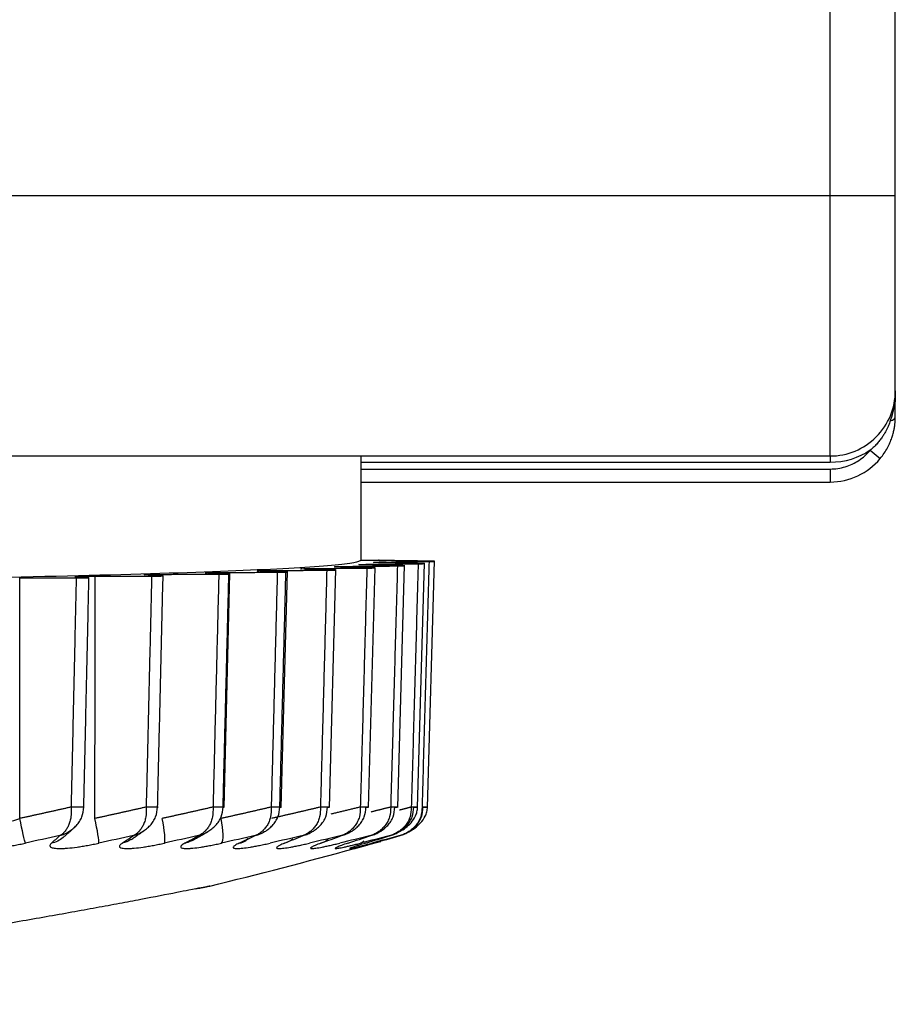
# Model space of a CAD drawing. Header units: millimetres. Extents: x 4 to 205, y 5 to 292.
# Tile 79 of 108: x 183.59 to 186.95, y 172.87 to 176.65. Entities that reach past the tile are written whole.
import ezdxf

# ---------------------------------------------------------------- set-up
doc = ezdxf.new("R2010")
doc.units = ezdxf.units.MM
doc.layers.add('1', color=7, linetype='CONTINUOUS')

msp = doc.modelspace()

# ---------------------------------------------------------------- linework, layer by layer
at = {"layer": '1', "color": 27, "linetype": 'CONTINUOUS'}
for p, q in [((186.7047, 175.977), (186.7047, 186.7699)), ((186.9547, 175.977), (186.9547, 186.7699)), ((171.4547, 175.977), (186.7047, 175.977)), ((186.7047, 175.977), (186.9547, 175.977)), ((186.7047, 174.977), (186.7047, 175.977)), ((186.9547, 175.227), (186.9547, 175.977)), ((186.8583, 174.9989), (186.8966, 174.9669)), ((171.4547, 174.977), (186.7047, 174.977)), ((186.7047, 174.952), (184.9047, 174.952)), ((186.7047, 174.977), (186.7047, 174.952)), ((184.9047, 174.927), (186.7047, 174.927)), ((186.7047, 174.927), (186.7047, 174.877)), ((184.9047, 174.877), (186.7047, 174.877)), ((185.1211, 173.6287), (185.1477, 174.566)), ((185.1591, 173.6288), (185.186, 174.5743)), ((184.598, 173.6284), (184.6215, 174.5338)), ((184.7831, 173.6284), (184.8075, 174.5416)), ((184.9326, 173.6285), (184.9578, 174.5496)), ((185.0455, 173.6286), (185.0714, 174.5577)), ((184.3785, 173.6283), (184.4008, 174.5263))]:
    msp.add_line(p, q, dxfattribs=at)
for centre, radius, start, end in [((186.7047, 175.227), 0.25, 270, 0.0001), ((186.7047, 175.127), 0.25, 270, 320.1616), ((178.9547, 195.177), 22.5, 283.80597, 285.26759)]:
    msp.add_arc(centre, radius, start, end, dxfattribs=at)
at = {"layer": '1', "color": 27, "linetype": 'CONTINUOUS', "extrusion": (-2.28168e-15, -2.95823e-30, -1)}
msp.add_arc((-186.7047, 175.227), 0.275, 236.0216, 270, dxfattribs=at)
at = {"layer": '1', "color": 27, "linetype": 'CONTINUOUS'}
for centre, ratio, start_param, end_param in [((186.9047, 175.1854), 0.499485, 2.746632, 3.141587), ((186.9047, 175.127), 0.387835, 2.230514, 3.14158)]:
    msp.add_ellipse(centre, major_axis=(-0.05, 0), ratio=ratio, start_param=start_param, end_param=end_param, dxfattribs=at)
for points, degree in [([(186.9547, 175.227), (186.9547, 175.2196), (186.9542, 175.2036), (186.9523, 175.1854), (186.9508, 175.1758)], 3), ([(186.9544, 175.2062), (186.9544, 175.2142)], 1), ([(186.9508, 175.1758), (186.9491, 175.1641), (186.9445, 175.1417), (186.9385, 175.1214), (186.9353, 175.1117)], 3), ([(186.9534, 175.1223), (186.9547, 175.1865)], 1), ([(186.9547, 175.2077), (186.9547, 175.2008), (186.9547, 175.1934), (186.9547, 175.1854)], 3), ([(186.9353, 175.1117), (186.9344, 175.109), (186.9325, 175.1034), (186.929, 175.0946), (186.9248, 175.0851), (186.9198, 175.0747), (186.9136, 175.0636), (186.9062, 175.0518), (186.8974, 175.0394), (186.8867, 175.0262), (186.8736, 175.0123), (186.8638, 175.0034), (186.8584, 174.999)], 3), ([(186.8966, 174.9669), (186.9024, 174.9738), (186.9128, 174.9878), (186.9253, 175.0087), (186.9346, 175.0283), (186.9415, 175.0463), (186.9465, 175.0629), (186.95, 175.0783), (186.9524, 175.0924), (186.9538, 175.1051), (186.9545, 175.1165), (186.9547, 175.1236), (186.9547, 175.127)], 3), ([(186.7047, 174.927), (186.7248, 174.927), (186.763, 174.9328), (186.8168, 174.9581), (186.8454, 174.9835), (186.8584, 174.999)], 3), ([(184.9047, 174.577), (184.9047, 174.7104), (184.9047, 174.8437), (184.9047, 174.977)], 3), ([(184.9047, 174.577), (184.971, 174.577)], 1), ([(184.971, 174.577), (184.9709, 174.577), (184.971, 174.577), (184.971, 174.577), (184.971, 174.577), (184.9711, 174.5769), (184.9712, 174.5769), (184.9712, 174.5769), (184.9714, 174.5769), (184.9715, 174.5769), (184.9716, 174.5768), (184.9718, 174.5768), (184.972, 174.5768), (184.9721, 174.5768), (184.9723, 174.5768), (184.9726, 174.5767), (184.9728, 174.5767), (184.973, 174.5767), (184.9733, 174.5767), (184.9736, 174.5767), (184.9739, 174.5766), (184.9742, 174.5766), (184.9745, 174.5766), (184.9748, 174.5766), (184.9752, 174.5766), (184.9756, 174.5766), (184.976, 174.5765), (184.9764, 174.5765), (184.9768, 174.5765), (184.9772, 174.5765), (184.9776, 174.5765), (184.9781, 174.5764), (184.9786, 174.5764), (184.979, 174.5764), (184.9795, 174.5764), (184.98, 174.5764), (184.9806, 174.5764), (184.9811, 174.5763), (184.9817, 174.5763), (184.9822, 174.5763), (184.9828, 174.5763), (184.9834, 174.5763), (184.984, 174.5763), (184.9846, 174.5762), (184.9852, 174.5762), (184.9859, 174.5762), (184.9865, 174.5762), (184.9872, 174.5762), (184.9879, 174.5762), (184.9886, 174.5761), (184.9893, 174.5761), (184.99, 174.5761), (184.9907, 174.5761), (184.9915, 174.5761), (184.9922, 174.5761), (184.993, 174.576), (184.9938, 174.576), (184.9945, 174.576), (184.9954, 174.576), (184.9962, 174.576), (184.997, 174.576), (184.9978, 174.576), (184.9987, 174.5759), (184.9995, 174.5759), (185.0004, 174.5759), (185.0008, 174.5759)], 2), ([(185.0008, 174.5759), (185.0004, 174.5759), (184.9995, 174.5759), (184.9987, 174.5759), (184.9978, 174.576), (184.997, 174.576), (184.9962, 174.576), (184.9953, 174.576), (184.9946, 174.576), (184.9938, 174.576), (184.993, 174.576), (184.9922, 174.5761), (184.9915, 174.5761), (184.9907, 174.5761), (184.99, 174.5761), (184.9893, 174.5761), (184.9886, 174.5761), (184.9879, 174.5762), (184.9872, 174.5762), (184.9865, 174.5762), (184.9859, 174.5762), (184.9852, 174.5762), (184.9846, 174.5762), (184.984, 174.5763), (184.9834, 174.5763), (184.9828, 174.5763), (184.9822, 174.5763), (184.9816, 174.5763), (184.9811, 174.5763), (184.9806, 174.5764), (184.98, 174.5764), (184.9795, 174.5764), (184.979, 174.5764), (184.9786, 174.5764), (184.9781, 174.5764), (184.9776, 174.5765), (184.9772, 174.5765), (184.9768, 174.5765), (184.9764, 174.5765), (184.976, 174.5765), (184.9756, 174.5766), (184.9752, 174.5766), (184.9749, 174.5766), (184.9745, 174.5766), (184.9742, 174.5766), (184.9739, 174.5766), (184.9736, 174.5767), (184.9733, 174.5767), (184.973, 174.5767), (184.9728, 174.5767), (184.9726, 174.5767), (184.9723, 174.5768), (184.9721, 174.5768), (184.9719, 174.5768), (184.9718, 174.5768), (184.9716, 174.5768), (184.9715, 174.5769), (184.9714, 174.5769), (184.9713, 174.5769), (184.9712, 174.5769), (184.9711, 174.5769), (184.971, 174.577), (184.971, 174.577), (184.971, 174.577), (184.971, 174.577), (184.971, 174.577)], 2), ([(185.1327, 174.565), (184.9771, 174.5676)], 1), ([(184.9872, 174.5699), (185.165, 174.5721)], 1), ([(185.1681, 174.5735), (185.0008, 174.5759)], 1), ([(185.165, 174.5721), (185.1381, 173.63)], 1), ([(184.3968, 174.5246), (184.312, 174.5281)], 1), ([(184.3708, 174.5301), (184.5827, 174.531)], 1), ([(184.6158, 174.5322), (184.5154, 174.5356)], 1), ([(184.5827, 174.531), (184.5593, 173.63)], 1), ([(184.565, 174.5377), (184.7725, 174.5388)], 1), ([(184.5924, 173.63), (184.6158, 174.5322)], 1), ([(184.7999, 174.5401), (184.6846, 174.5434)], 1), ([(184.7246, 174.5455), (184.9265, 174.5469)], 1), ([(184.7725, 174.5388), (184.7482, 173.63)], 1), ([(184.948, 174.5482), (184.8185, 174.5513)], 1), ([(184.8486, 174.5535), (185.0437, 174.5552)], 1), ([(184.9265, 174.5469), (184.9013, 173.63)], 1), ([(185.0591, 174.5565), (184.9162, 174.5594)], 1), ([(184.9363, 174.5616), (185.1233, 174.5636)], 1), ([(185.0437, 174.5552), (185.0178, 173.63)], 1), ([(185.1233, 174.5636), (185.0969, 173.63)], 1), ([(183.594, 173.5863), (183.5939, 174.5094)], 1), ([(183.5939, 174.5094), (183.8108, 174.5093)], 1), ([(183.8108, 174.5093), (183.7911, 173.63)], 1), ([(183.8598, 174.5104), (183.8074, 174.5141)], 1), ([(183.8401, 173.63), (183.8598, 174.5104)], 1), ([(183.8826, 173.5863), (183.8838, 174.5159)], 1), ([(183.8838, 174.5159), (184.1003, 174.5162)], 1), ([(184.1443, 174.5173), (184.0755, 174.5209)], 1), ([(184.1003, 174.5162), (184.0793, 173.63)], 1), ([(184.1233, 173.63), (184.1443, 174.5173)], 1), ([(184.1433, 174.5229), (184.3581, 174.5234)], 1), ([(184.3581, 174.5234), (184.3359, 173.63)], 1), ([(184.3746, 173.63), (184.3968, 174.5246)], 1), ([(183.7911, 173.63), (183.6929, 173.6077), (183.594, 173.5863)], 2), ([(183.8401, 173.63), (183.8474, 173.6293), (183.8215, 173.6293), (183.7911, 173.63)], 3), ([(184.0793, 173.63), (183.9812, 173.6077), (183.8826, 173.5863)], 2), ([(184.1233, 173.63), (184.1329, 173.6293), (184.1096, 173.6293), (184.0793, 173.63)], 3), ([(184.3359, 173.63), (184.2386, 173.6077), (184.1409, 173.5863)], 2), ([(184.3746, 173.63), (184.3864, 173.6293), (184.366, 173.6293), (184.3359, 173.63)], 3), ([(184.5593, 173.63), (184.4635, 173.6077), (184.3671, 173.5863)], 2), ([(184.5924, 173.63), (184.6065, 173.6293), (184.5889, 173.6293), (184.5593, 173.63)], 3), ([(184.7482, 173.63), (184.6543, 173.6077), (184.56, 173.5863)], 2), ([(184.7756, 173.63), (184.7917, 173.6293), (184.7772, 173.6293), (184.7482, 173.63)], 3), ([(184.9013, 173.63), (184.8449, 173.6162), (184.7882, 173.6028)], 2), ([(184.9228, 173.63), (184.9409, 173.6293), (184.9295, 173.6293), (184.9013, 173.63)], 3), ([(185.0178, 173.63), (184.9801, 173.6205), (184.9423, 173.6111)], 2), ([(185.0332, 173.63), (185.0532, 173.6293), (185.045, 173.6293), (185.0178, 173.63)], 3), ([(185.0969, 173.63), (185.0743, 173.624), (185.0516, 173.6181)], 2), ([(185.1062, 173.63), (185.1279, 173.6293), (185.1229, 173.6293), (185.0969, 173.63)], 3), ([(185.1412, 173.63), (185.1645, 173.6293), (185.1629, 173.6293), (185.1381, 173.63)], 3), ([(183.6156, 173.4916), (183.6134, 173.4991), (183.6039, 173.5411), (183.594, 173.5863)], 3), ([(183.8976, 173.4916), (183.899, 173.4991), (183.8924, 173.5411), (183.8826, 173.5863)], 3), ([(184.1492, 173.4916), (184.1541, 173.4991), (184.1504, 173.5411), (184.1409, 173.5863)], 3), ([(184.3687, 173.4916), (184.3772, 173.4991), (184.3765, 173.5411), (184.3671, 173.5863)], 3), ([(183.7609, 173.5131), (183.803, 173.5512)], 1), ([(183.7484, 173.5209), (183.7041, 173.5111), (183.6599, 173.5014), (183.6156, 173.4916)], 3), ([(183.7158, 173.4916), (183.7267, 173.5014), (183.7375, 173.5111), (183.7484, 173.5209)], 3), ([(183.7603, 173.5137), (183.7479, 173.5024), (183.7326, 173.4945), (183.7158, 173.4916)], 3), ([(184.0301, 173.5209), (183.986, 173.5111), (183.9418, 173.5014), (183.8976, 173.4916)], 3), ([(183.9875, 173.4916), (184.0017, 173.5014), (184.0159, 173.5111), (184.0301, 173.5209)], 3), ([(184.0212, 173.5052), (184.0733, 173.5412)], 1), ([(184.2806, 173.5209), (184.2368, 173.5111), (184.193, 173.5014), (184.1492, 173.4916)], 3), ([(184.2282, 173.4916), (184.2457, 173.5014), (184.2631, 173.5111), (184.2805, 173.5209)], 3), ([(184.2669, 173.5111), (184.2561, 173.5012), (184.2428, 173.4943), (184.2282, 173.4916)], 3), ([(184.253, 173.5004), (184.3142, 173.5349)], 1), ([(184.4982, 173.5209), (184.455, 173.5111), (184.4118, 173.5014), (184.3687, 173.4916)], 3), ([(184.4364, 173.4916), (184.457, 173.5014), (184.4776, 173.5111), (184.4981, 173.5209)], 3), ([(184.4709, 173.5089), (184.4611, 173.5002), (184.4493, 173.4941), (184.4364, 173.4916)], 3), ([(184.6816, 173.5209), (184.6393, 173.5111), (184.5971, 173.5014), (184.5548, 173.4916)], 3), ([(184.6108, 173.4916), (184.6344, 173.5014), (184.658, 173.5111), (184.6816, 173.5209)], 3), ([(184.8297, 173.5209), (184.7886, 173.5111), (184.7475, 173.5014), (184.7064, 173.4916)], 3), ([(184.7503, 173.4916), (184.7768, 173.5014), (184.8032, 173.5111), (184.8297, 173.5209)], 3), ([(184.9416, 173.5209), (184.9019, 173.5111), (184.8622, 173.5014), (184.8225, 173.4916)], 3), ([(184.8541, 173.4916), (184.8833, 173.5014), (184.9124, 173.5111), (184.9416, 173.5209)], 3), ([(185.0165, 173.5209), (184.9785, 173.5111), (184.9405, 173.5014), (184.9025, 173.4916)], 3), ([(184.9215, 173.4916), (184.9532, 173.5014), (184.9849, 173.5111), (185.0165, 173.5209)], 3), ([(185.0542, 173.5209), (185.018, 173.5111), (184.9819, 173.5014), (184.9458, 173.4916)], 3), ([(184.9521, 173.4916), (184.9861, 173.5014), (185.0201, 173.5111), (185.0541, 173.5209)], 3), ([(184.0208, 173.5057), (184.011, 173.4987), (183.9997, 173.4938), (183.9875, 173.4916)], 3), ([(184.4364, 173.4916), (184.4463, 173.4935), (184.4556, 173.4975), (184.4638, 173.5033)], 3), ([(184.6417, 173.5073), (184.6328, 173.4994), (184.6223, 173.4939), (184.6108, 173.4916)], 3), ([(184.7779, 173.506), (184.77, 173.4988), (184.7606, 173.4938), (184.7503, 173.4916)], 3), ([(184.9025, 173.4916), (184.9071, 173.4932), (184.9112, 173.4963), (184.9148, 173.5006)], 3)]:
    msp.add_open_spline(points, degree=degree, dxfattribs=at)
for points, knots in [([(184.9047, 174.577), (184.8991, 174.5736), (184.888, 174.5668), (184.7699, 174.5534), (184.4877, 174.537), (183.9338, 174.519), (183.1893, 174.5031), (182.2818, 174.4901), (181.2465, 174.4805), (180.123, 174.4745), (178.9547, 174.4725), (177.7863, 174.4745), (176.6629, 174.4805), (175.6276, 174.4901), (174.7201, 174.5031), (173.9756, 174.519), (173.4216, 174.537), (173.1395, 174.5534), (173.0213, 174.5668), (173.0102, 174.5736), (173.0047, 174.577)], [0, 0, 0, 0, 0.031283, 0.062566, 0.125057, 0.187547, 0.250038, 0.312528, 0.375019, 0.437509, 0.5, 0.562491, 0.624981, 0.687472, 0.749962, 0.812453, 0.874943, 0.937434, 0.968717, 1, 1, 1, 1]), ([(184.9771, 174.5676), (184.9695, 174.5678), (184.9542, 174.5681), (184.9498, 174.5688), (184.9601, 174.5694), (184.9781, 174.5697), (184.9872, 174.5699)], [0, 0, 0, 0, 0.25, 0.5, 0.75, 1, 1, 1, 1]), ([(185.165, 174.5721), (185.1705, 174.5722), (185.1816, 174.5724), (185.1903, 174.5729), (185.1769, 174.5732), (185.1681, 174.5735)], [0, 0, 0, 0, 0.253282, 0.506563, 1, 1, 1, 1]), ([(184.312, 174.5281), (184.3087, 174.5283), (184.302, 174.5287), (184.3148, 174.5296), (184.3485, 174.5299), (184.3708, 174.5301)], [0, 0, 0, 0, 0.252999, 0.505997, 1, 1, 1, 1]), ([(184.5154, 174.5356), (184.5112, 174.5358), (184.5028, 174.5362), (184.5115, 174.5371), (184.5437, 174.5375), (184.565, 174.5377)], [0, 0, 0, 0, 0.252999, 0.505997, 1, 1, 1, 1]), ([(184.5827, 174.531), (184.5898, 174.531), (184.604, 174.5311), (184.6239, 174.5316), (184.619, 174.532), (184.6158, 174.5322)], [0, 0, 0, 0, 0.25328, 0.506559, 1, 1, 1, 1]), ([(184.6846, 174.5434), (184.6795, 174.5435), (184.6693, 174.5439), (184.674, 174.5448), (184.7044, 174.5452), (184.7246, 174.5455)], [0, 0, 0, 0, 0.252998, 0.505997, 1, 1, 1, 1]), ([(184.7725, 174.5388), (184.7794, 174.5389), (184.7932, 174.539), (184.811, 174.5395), (184.8043, 174.5399), (184.7999, 174.5401)], [0, 0, 0, 0, 0.25328, 0.50656, 1, 1, 1, 1]), ([(184.8185, 174.5513), (184.8124, 174.5515), (184.8004, 174.5519), (184.8019, 174.5525), (184.8178, 174.5531), (184.8383, 174.5534), (184.8486, 174.5535)], [0, 0, 0, 0, 0.25, 0.5, 0.750001, 1, 1, 1, 1]), ([(184.9162, 174.5594), (184.9093, 174.5596), (184.8956, 174.56), (184.8942, 174.5606), (184.9073, 174.5612), (184.9266, 174.5615), (184.9363, 174.5616)], [0, 0, 0, 0, 0.25, 0.5, 0.75, 1, 1, 1, 1]), ([(184.9265, 174.5469), (184.9331, 174.547), (184.9463, 174.5471), (184.962, 174.5476), (184.9536, 174.548), (184.948, 174.5482)], [0, 0, 0, 0, 0.253281, 0.50656, 1, 1, 1, 1]), ([(185.0437, 174.5552), (185.05, 174.5553), (185.0626, 174.5554), (185.076, 174.5559), (185.0658, 174.5563), (185.0591, 174.5565)], [0, 0, 0, 0, 0.253286, 0.506567, 1, 1, 1, 1]), ([(185.1233, 174.5636), (185.1293, 174.5637), (185.1412, 174.5638), (185.1522, 174.5644), (185.1405, 174.5647), (185.1327, 174.565)], [0, 0, 0, 0, 0.253282, 0.506562, 1, 1, 1, 1]), ([(183.8074, 174.5141), (183.806, 174.5143), (183.8031, 174.5147), (183.8236, 174.5156), (183.8598, 174.5158), (183.8838, 174.5159)], [0, 0, 0, 0, 0.252999, 0.505998, 1, 1, 1, 1]), ([(183.8108, 174.5093), (183.8184, 174.5093), (183.8335, 174.5094), (183.8587, 174.5097), (183.8594, 174.5101), (183.8598, 174.5104)], [0, 0, 0, 0, 0.253279, 0.506556, 1, 1, 1, 1]), ([(184.0755, 174.5209), (184.0731, 174.5211), (184.0683, 174.5216), (184.085, 174.5224), (184.1201, 174.5227), (184.1433, 174.5229)], [0, 0, 0, 0, 0.252999, 0.505998, 1, 1, 1, 1]), ([(184.1003, 174.5162), (184.1078, 174.5162), (184.1227, 174.5163), (184.1462, 174.5167), (184.1451, 174.5171), (184.1443, 174.5173)], [0, 0, 0, 0, 0.253279, 0.506557, 1, 1, 1, 1]), ([(184.3581, 174.5234), (184.3655, 174.5235), (184.3801, 174.5235), (184.4018, 174.5239), (184.3988, 174.5244), (184.3968, 174.5246)], [0, 0, 0, 0, 0.253279, 0.506558, 1, 1, 1, 1]), ([(183.7911, 173.63), (183.7915, 173.6171), (183.792, 173.5976), (183.787, 173.5748), (183.7816, 173.5595), (183.7749, 173.5463), (183.7669, 173.5353), (183.7581, 173.5266), (183.7516, 173.5228), (183.7484, 173.5209)], [0, 0, 0, 0, 0.248727, 0.373874, 0.499055, 0.624261, 0.749488, 0.874736, 1, 1, 1, 1]), ([(183.7826, 173.5357), (183.7879, 173.539), (183.7982, 173.5463), (183.8121, 173.5595), (183.8238, 173.5748), (183.8363, 173.5976), (183.8386, 173.6171), (183.8401, 173.63)], [0, 0, 0, 0, 0.166895, 0.333989, 0.501048, 0.668062, 1, 1, 1, 1]), ([(184.0793, 173.63), (184.0796, 173.6171), (184.0799, 173.5976), (184.0739, 173.5748), (184.0678, 173.5595), (184.06, 173.5463), (184.051, 173.5353), (184.041, 173.5266), (184.0338, 173.5228), (184.0301, 173.5209)], [0, 0, 0, 0, 0.248727, 0.373874, 0.499055, 0.624261, 0.749488, 0.874736, 1, 1, 1, 1]), ([(184.065, 173.5357), (184.0705, 173.539), (184.081, 173.5463), (184.0951, 173.5595), (184.107, 173.5748), (184.1197, 173.5976), (184.1218, 173.6171), (184.1233, 173.63)], [0, 0, 0, 0, 0.166897, 0.33399, 0.501049, 0.668063, 1, 1, 1, 1]), ([(184.3359, 173.63), (184.336, 173.6171), (184.3362, 173.5976), (184.3293, 173.5748), (184.3224, 173.5595), (184.3137, 173.5463), (184.3037, 173.5353), (184.2926, 173.5266), (184.2846, 173.5228), (184.2806, 173.5209)], [0, 0, 0, 0, 0.248727, 0.373874, 0.499055, 0.624261, 0.749488, 0.874736, 1, 1, 1, 1]), ([(184.316, 173.5357), (184.3215, 173.539), (184.3322, 173.5463), (184.3464, 173.5595), (184.3584, 173.5748), (184.3711, 173.5976), (184.3732, 173.6171), (184.3746, 173.63)], [0, 0, 0, 0, 0.166899, 0.333991, 0.50105, 0.668064, 1, 1, 1, 1]), ([(184.4981, 173.5209), (184.5043, 173.5228), (184.5167, 173.5266), (184.5341, 173.5353), (184.5502, 173.5463), (184.5645, 173.5595), (184.5765, 173.5748), (184.5892, 173.5976), (184.5911, 173.6171), (184.5924, 173.63)], [0, 0, 0, 0, 0.125264, 0.250511, 0.375738, 0.500945, 0.626125, 0.751273, 1, 1, 1, 1]), ([(184.5593, 173.63), (184.5593, 173.6171), (184.5593, 173.5976), (184.5516, 173.5748), (184.5439, 173.5595), (184.5344, 173.5463), (184.5234, 173.5353), (184.5113, 173.5266), (184.5025, 173.5228), (184.4982, 173.5209)], [0, 0, 0, 0, 0.248727, 0.373874, 0.499055, 0.624261, 0.749488, 0.874736, 1, 1, 1, 1]), ([(184.7482, 173.63), (184.748, 173.6171), (184.7478, 173.5976), (184.7393, 173.5748), (184.731, 173.5595), (184.7206, 173.5463), (184.7087, 173.5353), (184.6957, 173.5266), (184.6863, 173.5228), (184.6816, 173.5209)], [0, 0, 0, 0, 0.248727, 0.373874, 0.499055, 0.624261, 0.749488, 0.874736, 1, 1, 1, 1]), ([(184.6816, 173.5209), (184.6878, 173.5228), (184.7002, 173.5266), (184.7176, 173.5353), (184.7337, 173.5463), (184.748, 173.5595), (184.7599, 173.5748), (184.7726, 173.5976), (184.7744, 173.6171), (184.7756, 173.63)], [0, 0, 0, 0, 0.125264, 0.250511, 0.375738, 0.500945, 0.626125, 0.751273, 1, 1, 1, 1]), ([(184.9013, 173.63), (184.901, 173.6171), (184.9006, 173.5976), (184.8914, 173.5748), (184.8824, 173.5595), (184.8713, 173.5463), (184.8586, 173.5353), (184.8447, 173.5266), (184.8347, 173.5228), (184.8297, 173.5209)], [0, 0, 0, 0, 0.248727, 0.373874, 0.499055, 0.624261, 0.749488, 0.874736, 1, 1, 1, 1]), ([(184.8297, 173.5209), (184.8359, 173.5228), (184.8482, 173.5266), (184.8656, 173.5353), (184.8816, 173.5463), (184.8958, 173.5595), (184.9076, 173.5748), (184.92, 173.5976), (184.9217, 173.6171), (184.9228, 173.63)], [0, 0, 0, 0, 0.125264, 0.250511, 0.375738, 0.500945, 0.626125, 0.751273, 1, 1, 1, 1]), ([(184.9416, 173.5209), (184.9477, 173.5228), (184.9599, 173.5266), (184.9771, 173.5353), (184.9929, 173.5463), (185.0069, 173.5595), (185.0185, 173.5748), (185.0307, 173.5976), (185.0322, 173.6171), (185.0332, 173.63)], [0, 0, 0, 0, 0.125264, 0.250511, 0.375738, 0.500945, 0.626125, 0.751273, 1, 1, 1, 1]), ([(185.0178, 173.63), (185.0174, 173.6171), (185.0168, 173.5976), (185.0069, 173.5748), (184.9973, 173.5595), (184.9855, 173.5463), (184.9721, 173.5353), (184.9574, 173.5266), (184.9469, 173.5228), (184.9416, 173.5209)], [0, 0, 0, 0, 0.248727, 0.373874, 0.499055, 0.624261, 0.749488, 0.874736, 1, 1, 1, 1]), ([(185.0969, 173.63), (185.0964, 173.6171), (185.0955, 173.5976), (185.0851, 173.5748), (185.075, 173.5595), (185.0626, 173.5463), (185.0485, 173.5353), (185.0331, 173.5266), (185.0221, 173.5228), (185.0165, 173.5209)], [0, 0, 0, 0, 0.248727, 0.373874, 0.499055, 0.624261, 0.749488, 0.874736, 1, 1, 1, 1]), ([(185.0513, 173.5357), (185.0567, 173.539), (185.067, 173.5463), (185.0808, 173.5595), (185.0921, 173.5748), (185.104, 173.5976), (185.1053, 173.6171), (185.1062, 173.63)], [0, 0, 0, 0, 0.166896, 0.333989, 0.501049, 0.668063, 1, 1, 1, 1]), ([(185.0521, 173.5363), (185.0696, 173.5449), (185.0922, 173.5623), (185.1121, 173.5913), (185.1196, 173.6125), (185.121, 173.6244), (185.1211, 173.6307)], [0, 0, 0, 0, 0.44991, 0.704148, 0.846108, 1, 1, 1, 1]), ([(185.1381, 173.63), (185.1375, 173.6171), (185.1365, 173.5976), (185.1255, 173.5748), (185.1149, 173.5595), (185.102, 173.5463), (185.0873, 173.5353), (185.0713, 173.5266), (185.0599, 173.5228), (185.0542, 173.5209)], [0, 0, 0, 0, 0.248727, 0.373874, 0.499055, 0.624261, 0.749488, 0.874736, 1, 1, 1, 1]), ([(185.0876, 173.5355), (185.0959, 173.5396), (185.112, 173.5495), (185.1344, 173.5689), (185.1495, 173.5907), (185.1574, 173.6122), (185.159, 173.6243), (185.1591, 173.6307)], [0, 0, 0, 0, 0.219689, 0.450294, 0.704122, 0.846061, 1, 1, 1, 1]), ([(185.088, 173.5356), (185.088, 173.5356), (185.0933, 173.5389), (185.1034, 173.5463), (185.1168, 173.5595), (185.1278, 173.5748), (185.1393, 173.5976), (185.1405, 173.6171), (185.1412, 173.63)], [0, 0, 0, 0, 0.001397, 0.168246, 0.335069, 0.501857, 0.668601, 1, 1, 1, 1]), ([(183.4998, 173.572), (183.503, 173.5683), (183.5179, 173.5609), (183.5635, 173.5761), (183.594, 173.5863)], [0, 0, 0, 0, 0.329295, 1, 1, 1, 1]), ([(183.7484, 173.5209), (183.7543, 173.5228), (183.7661, 173.5266), (183.7772, 173.5324), (183.7826, 173.5357), (183.7826, 173.5357)], [0, 0, 0, 0, 0.499702, 0.999336, 1, 1, 1, 1]), ([(184.0301, 173.5209), (184.0361, 173.5228), (184.0482, 173.5266), (184.0596, 173.5324), (184.065, 173.5357), (184.065, 173.5357)], [0, 0, 0, 0, 0.499695, 0.999321, 1, 1, 1, 1]), ([(184.2805, 173.5209), (184.2867, 173.5228), (184.2989, 173.5266), (184.3104, 173.5324), (184.316, 173.5357), (184.316, 173.5357)], [0, 0, 0, 0, 0.499697, 0.999325, 1, 1, 1, 1]), ([(185.0165, 173.5209), (185.0226, 173.5228), (185.0346, 173.5266), (185.0459, 173.5324), (185.0513, 173.5357), (185.0513, 173.5357)], [0, 0, 0, 0, 0.4997, 0.999331, 1, 1, 1, 1]), ([(185.0541, 173.5209), (185.06, 173.5228), (185.0718, 173.5266), (185.0827, 173.5324), (185.088, 173.5356)], [0, 0, 0, 0, 0.502141, 1, 1, 1, 1]), ([(183.4147, 173.4916), (183.4131, 173.4886), (183.4107, 173.4841), (183.414, 173.4795), (183.4201, 173.4755), (183.431, 173.4728), (183.4462, 173.4714), (183.4598, 173.471), (183.4751, 173.4714), (183.4978, 173.4728), (183.5235, 173.4755), (183.5509, 173.4795), (183.5722, 173.483), (183.5939, 173.487), (183.6084, 173.4901), (183.6156, 173.4916)], [0, 0, 0, 0, 0.12487, 0.187442, 0.249993, 0.37482, 0.43736, 0.499903, 0.562446, 0.624984, 0.749809, 0.812358, 0.874928, 0.937483, 1, 1, 1, 1]), ([(183.7158, 173.4916), (183.7131, 173.4886), (183.7089, 173.4841), (183.7099, 173.4795), (183.7137, 173.4755), (183.7224, 173.4728), (183.7357, 173.4714), (183.7477, 173.471), (183.7618, 173.4714), (183.783, 173.4728), (183.8074, 173.4755), (183.8339, 173.4795), (183.8546, 173.483), (183.876, 173.487), (183.8904, 173.4901), (183.8976, 173.4916)], [0, 0, 0, 0, 0.124868, 0.187439, 0.249989, 0.374814, 0.437354, 0.499898, 0.562442, 0.624981, 0.749808, 0.812358, 0.874929, 0.937484, 1, 1, 1, 1]), ([(183.9875, 173.4916), (183.9837, 173.4886), (183.9779, 173.4841), (183.9765, 173.4795), (183.9781, 173.4755), (183.9845, 173.4728), (183.9956, 173.4714), (184.0062, 173.471), (184.0189, 173.4714), (184.0383, 173.4728), (184.0613, 173.4755), (184.0867, 173.4795), (184.1069, 173.483), (184.1277, 173.487), (184.142, 173.4901), (184.1492, 173.4916)], [0, 0, 0, 0, 0.124868, 0.187439, 0.249989, 0.374814, 0.437354, 0.499898, 0.562442, 0.624981, 0.749808, 0.812358, 0.874929, 0.937484, 1, 1, 1, 1]), ([(184.2282, 173.4916), (184.2233, 173.4886), (184.2158, 173.4841), (184.2122, 173.4795), (184.2114, 173.4755), (184.2156, 173.4728), (184.2245, 173.4714), (184.2335, 173.471), (184.2447, 173.4714), (184.2623, 173.4728), (184.2838, 173.4755), (184.308, 173.4795), (184.3273, 173.483), (184.3476, 173.487), (184.3616, 173.4901), (184.3687, 173.4916)], [0, 0, 0, 0, 0.124868, 0.187439, 0.249988, 0.374814, 0.437354, 0.499898, 0.562442, 0.624981, 0.749808, 0.812358, 0.874929, 0.937484, 1, 1, 1, 1]), ([(184.4364, 173.4916), (184.4304, 173.4886), (184.4214, 173.4841), (184.4155, 173.4795), (184.4124, 173.4755), (184.4142, 173.4728), (184.4209, 173.4714), (184.4283, 173.471), (184.4379, 173.4714), (184.4536, 173.4728), (184.4734, 173.4755), (184.4962, 173.4795), (184.5147, 173.483), (184.5342, 173.487), (184.5479, 173.4901), (184.5548, 173.4916)], [0, 0, 0, 0, 0.124868, 0.187439, 0.249989, 0.374814, 0.437354, 0.499898, 0.562442, 0.624981, 0.749808, 0.812358, 0.874929, 0.937484, 1, 1, 1, 1]), ([(184.6108, 173.4916), (184.6038, 173.4886), (184.5932, 173.4841), (184.5851, 173.4795), (184.5797, 173.4755), (184.5792, 173.4728), (184.5836, 173.4714), (184.5893, 173.471), (184.5973, 173.4714), (184.611, 173.4728), (184.6289, 173.4755), (184.6502, 173.4795), (184.6677, 173.483), (184.6864, 173.487), (184.6997, 173.4901), (184.7064, 173.4916)], [0, 0, 0, 0, 0.124868, 0.187439, 0.249989, 0.374814, 0.437354, 0.499898, 0.562442, 0.624981, 0.749808, 0.812358, 0.874929, 0.937484, 1, 1, 1, 1]), ([(184.7503, 173.4916), (184.7423, 173.4886), (184.7303, 173.4841), (184.72, 173.4795), (184.7123, 173.4755), (184.7095, 173.4728), (184.7116, 173.4714), (184.7155, 173.471), (184.7219, 173.4714), (184.7335, 173.4728), (184.7495, 173.4755), (184.7692, 173.4795), (184.7855, 173.483), (184.8033, 173.487), (184.8161, 173.4901), (184.8225, 173.4916)], [0, 0, 0, 0, 0.124868, 0.187439, 0.249989, 0.374814, 0.437354, 0.499898, 0.562442, 0.624981, 0.749808, 0.812358, 0.874929, 0.937484, 1, 1, 1, 1]), ([(184.8541, 173.4916), (184.8452, 173.4886), (184.8317, 173.4841), (184.8193, 173.4795), (184.8095, 173.4755), (184.8043, 173.4728), (184.804, 173.4714), (184.8063, 173.471), (184.811, 173.4714), (184.8204, 173.4728), (184.8344, 173.4755), (184.8522, 173.4795), (184.8674, 173.483), (184.8841, 173.487), (184.8964, 173.4901), (184.9025, 173.4916)], [0, 0, 0, 0, 0.124869, 0.187439, 0.249987, 0.374811, 0.43735, 0.499893, 0.562437, 0.624976, 0.749803, 0.812354, 0.874925, 0.937481, 1, 1, 1, 1]), ([(184.9215, 173.4916), (184.9117, 173.4886), (184.897, 173.4841), (184.8825, 173.4795), (184.8705, 173.4755), (184.863, 173.4728), (184.8605, 173.4714), (184.861, 173.471), (184.864, 173.4714), (184.8711, 173.4728), (184.883, 173.4755), (184.899, 173.4795), (184.9129, 173.483), (184.9284, 173.487), (184.94, 173.4901), (184.9458, 173.4916)], [0, 0, 0, 0, 0.124868, 0.187439, 0.249989, 0.374814, 0.437354, 0.499898, 0.562442, 0.624981, 0.749808, 0.812358, 0.874929, 0.937484, 1, 1, 1, 1]), ([(184.9521, 173.4916), (184.9415, 173.4886), (184.9256, 173.4841), (184.9091, 173.4795), (184.8951, 173.4755), (184.8854, 173.4728), (184.8805, 173.4714), (184.8792, 173.471), (184.8805, 173.4714), (184.8854, 173.4728), (184.8951, 173.4755), (184.9091, 173.4795), (184.9216, 173.483), (184.9358, 173.487), (184.9467, 173.4901), (184.9521, 173.4916)], [-0.062516, 0, 0, 0, 0.124868, 0.187439, 0.249989, 0.374814, 0.437354, 0.499898, 0.562442, 0.624981, 0.749808, 0.812358, 0.874929, 0.937484, 1, 1, 1, 1.124868]), ([(184.2695, 173.3162), (184.2773, 173.3178), (184.2966, 173.3216), (184.3181, 173.3259), (184.3266, 173.3276), (184.3181, 173.3259), (184.2918, 173.3207), (184.2505, 173.3125), (184.1781, 173.2982), (184.0873, 173.2807), (183.9776, 173.26), (183.8887, 173.2435), (183.7944, 173.2263), (183.6627, 173.2028), (183.4885, 173.1727), (183.2684, 173.1364), (182.9641, 173.0888), (182.568, 173.0319), (182.0773, 172.9702), (181.6596, 172.9256), (181.3221, 172.8941), (181.1521, 172.8802), (181.0671, 172.8733)], [0, 0, 0, 0, 0.016524, 0.045479, 0.074436, 0.103392, 0.132349, 0.165434, 0.190254, 0.248092, 0.277038, 0.305975, 0.334914, 0.363849, 0.421698, 0.479543, 0.537388, 0.653034, 0.768684, 0.884338, 0.942167, 1, 1, 1, 1])]:
    msp.add_open_spline(points, degree=3, knots=knots, dxfattribs=at)

doc.saveas('drawing.dxf')
